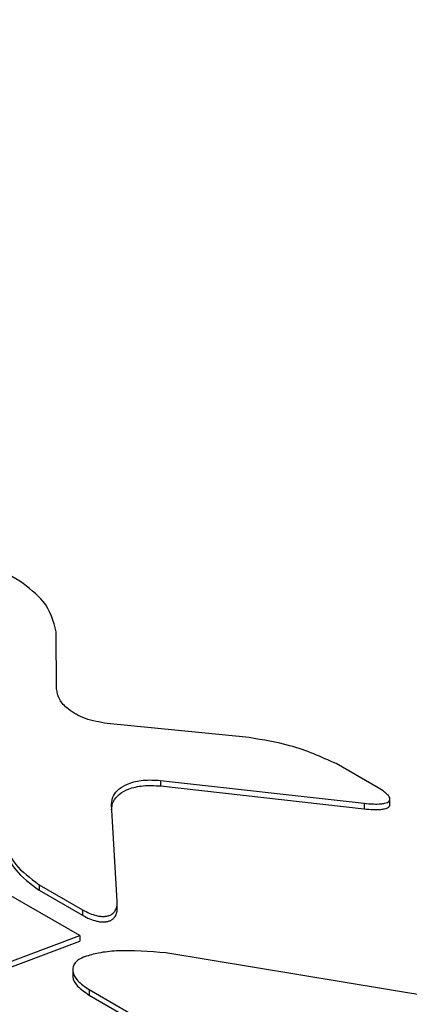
# Paper-space layout 'Sheet1' of a CAD drawing. Header units: millimetres. Extents: x -7 to 413, y -20 to 277.
# Tile 85 of 105: x 322.08 to 323.23, y 241.6 to 244.51. Entities that reach past the tile are written whole.
import ezdxf

# ---------------------------------------------------------------- set-up
doc = ezdxf.new("R2010")
doc.units = ezdxf.units.MM

psp = doc.layouts.new('Sheet1')

# ---------------------------------------------------------------- linework, layer by layer
at = {"color": 7, "linetype": 'Continuous', "lineweight": 25}
for p, q in [((322.256, 241.8032), (318.9195, 243.7293)), ((322.079, 242.8516), (321.9483, 242.927)), ((322.1873, 242.533), (322.1867, 242.7017)), ((322.7565, 242.3888), (322.3375, 242.4303)), ((323.1386, 242.2399), (323.014, 242.3118)), ((322.4945, 242.2623), (323.0968, 242.1946)), ((322.4945, 242.2623), (322.4945, 242.2459)), ((322.4945, 242.2459), (323.0968, 242.1783)), ((323.1731, 242.1885), (323.1731, 242.209)), ((322.3669, 241.9051), (322.3503, 242.1912)), ((323.0968, 242.1946), (323.0968, 242.1783)), ((322.1358, 241.9537), (322.2644, 241.8795)), ((322.1358, 241.9537), (322.1358, 241.9374)), ((322.1358, 241.9374), (322.2644, 241.8632)), ((322.2644, 241.8795), (322.2644, 241.8632)), ((322.367, 241.8827), (322.367, 241.9032)), ((321.9067, 241.6717), (322.256, 241.8032)), ((322.256, 241.8032), (322.256, 241.7869)), ((321.9067, 241.6553), (322.256, 241.7869)), ((323.4301, 241.5999), (322.5106, 241.7518)), ((322.2353, 241.7043), (322.2353, 241.6839)), ((322.284, 241.6434), (322.912, 241.2808)), ((322.284, 241.6434), (322.284, 241.6271)), ((322.284, 241.6271), (322.912, 241.2645))]:
    psp.add_line(p, q, dxfattribs=at)
for points, knots in [([(294.2431, 209.7541), (295.0502, 209.884), (296.6653, 210.144), (299.0284, 210.6392), (301.5107, 211.2518), (304.0787, 212.019), (306.7032, 212.9562), (309.2161, 213.9995), (311.6125, 215.1354), (313.8884, 216.3497), (316.1252, 217.6826), (318.3196, 219.1306), (320.4858, 220.6834), (322.9881, 222.6023), (325.7939, 224.8978), (328.9227, 227.5577), (331.8024, 229.9952), (334.4959, 232.185), (337.0178, 234.1203), (339.6687, 235.9952), (342.1708, 237.5904), (344.4913, 238.9169), (346.5795, 239.999), (348.7642, 241.0165), (351.0434, 241.9587), (353.2802, 242.7667), (355.4554, 243.4475), (357.5426, 244.0239), (358.9766, 244.3498), (359.6933, 244.5127)], [0, 0, 0, 0, 0.027717, 0.05546, 0.083177, 0.117121, 0.151185, 0.185354, 0.219572, 0.253751, 0.287773, 0.32568, 0.363607, 0.401527, 0.462639, 0.523763, 0.584887, 0.631004, 0.677154, 0.723264, 0.769326, 0.800145, 0.831038, 0.861937, 0.892791, 0.923577, 0.949045, 0.974532, 1, 1, 1, 1]), ([(359.7178, 244.4498), (359.0013, 244.2905), (357.5676, 243.9718), (355.4805, 243.4038), (353.3052, 242.7298), (351.0684, 241.927), (348.789, 240.9889), (346.6045, 239.9745), (344.5167, 238.8947), (342.1964, 237.5703), (339.6943, 235.977), (337.0433, 234.1034), (334.5217, 232.169), (331.8283, 229.9798), (328.9487, 227.5424), (325.8202, 224.8819), (323.0146, 222.5856), (320.5125, 220.6655), (318.3462, 219.1116), (316.1516, 217.6619), (313.9142, 216.3271), (311.6374, 215.1106), (309.2402, 213.9722), (306.7265, 212.9258), (304.1015, 211.9845), (301.5328, 211.2124), (299.0494, 210.594), (296.6849, 210.0918), (295.0689, 209.8251), (294.2613, 209.6918)], [0, 0, 0, 0, 0.0254296, 0.0508787, 0.0763087, 0.1070663, 0.1378927, 0.1687637, 0.19963, 0.2304211, 0.2764661, 0.3225589, 0.3686921, 0.4147922, 0.4759156, 0.5370396, 0.5981514, 0.6360842, 0.6740234, 0.7119423, 0.7459924, 0.7801988, 0.8144449, 0.8486418, 0.8827347, 0.9167087, 0.9444636, 0.9722443, 1, 1, 1, 1]), ([(292.1493, 210.7606), (292.6567, 210.8279), (294.0318, 211.0103), (296.2338, 211.4091), (298.7241, 211.9832), (301.1382, 212.664), (303.4634, 213.4379), (305.6812, 214.2922), (307.7901, 215.2175), (309.7978, 216.2028), (311.9826, 217.3877), (314.3059, 218.7904), (316.7371, 220.4192), (319.1665, 222.1897), (321.6032, 224.0933), (324.5282, 226.4948), (327.8402, 229.3013), (331.0153, 231.9349), (333.6526, 233.9937), (335.6922, 235.5011), (337.8195, 236.9673), (340.0522, 238.3842), (342.4163, 239.7359), (344.9194, 241.0106), (347.5556, 242.1937), (350.3075, 243.2832), (352.2441, 243.9105), (353.2109, 244.2236)], [0, 0, 0, 0, 0.0181844, 0.0492811, 0.0804962, 0.1117804, 0.1430495, 0.1741918, 0.2048489, 0.2355321, 0.2661989, 0.3095315, 0.352901, 0.3962582, 0.4461801, 0.4961067, 0.573894, 0.651674, 0.6902418, 0.7288301, 0.7674001, 0.8059431, 0.8446974, 0.883574, 0.9224649, 0.9612895, 1, 1, 1, 1]), ([(353.7204, 243.4113), (353.1227, 243.2531), (351.9274, 242.9368), (349.877, 242.2871), (347.5945, 241.4472), (345.133, 240.3807), (342.7931, 239.2202), (340.5284, 237.9556), (338.3387, 236.5967), (336.213, 235.1529), (334.1786, 233.6636), (331.5449, 231.6183), (328.3767, 228.9906), (325.0757, 226.175), (322.1623, 223.7566), (319.7294, 221.8284), (317.3012, 220.028), (314.8679, 218.3639), (312.5402, 216.9221), (310.3472, 215.6952), (308.3277, 214.6653), (306.2106, 213.6872), (303.9892, 212.7752), (301.6672, 211.9291), (299.2619, 211.146), (296.7904, 210.4175), (295.0914, 209.975), (294.2431, 209.7541)], [0, 0, 0, 0, 0.0237284, 0.0474568, 0.0840997, 0.1208221, 0.1575719, 0.1942522, 0.2331839, 0.2721463, 0.3111292, 0.3500889, 0.4291391, 0.5081986, 0.5591873, 0.6101713, 0.6547022, 0.6992452, 0.7437526, 0.7754838, 0.8072309, 0.8389543, 0.8711102, 0.9033622, 0.9356349, 0.9678637, 1, 1, 1, 1]), ([(322.1867, 242.7017), (322.1784, 242.7329), (322.1635, 242.7882), (322.1047, 242.8323), (322.079, 242.8516)], [0, 0, 0, 0, 0.563426, 1, 1, 1, 1]), ([(322.3375, 242.4303), (322.315, 242.4344), (322.2698, 242.4425), (322.2228, 242.4703), (322.1931, 242.5011), (322.1892, 242.5224), (322.1873, 242.533)], [0, 0, 0, 0, 0.278634, 0.559995, 0.780883, 1, 1, 1, 1]), ([(323.014, 242.3118), (322.9702, 242.3316), (322.8924, 242.3667), (322.7978, 242.3821), (322.7565, 242.3888)], [0, 0, 0, 0, 0.564096, 1, 1, 1, 1]), ([(322.3503, 242.1912), (322.3509, 242.1997), (322.3523, 242.216), (322.3707, 242.2377), (322.4009, 242.2547), (322.4445, 242.2651), (322.4773, 242.2632), (322.4945, 242.2623)], [0, 0, 0, 0, 0.19973, 0.381638, 0.556418, 0.767092, 1, 1, 1, 1]), ([(322.3503, 242.1749), (322.3509, 242.1834), (322.3523, 242.1997), (322.3707, 242.2214), (322.4009, 242.2384), (322.4445, 242.2488), (322.4773, 242.2469), (322.4945, 242.2459)], [0, 0, 0, 0, 0.19973, 0.381638, 0.556418, 0.767092, 1, 1, 1, 1]), ([(323.0968, 242.1946), (323.106, 242.1937), (323.1224, 242.1921), (323.143, 242.1923), (323.1568, 242.1943), (323.1655, 242.1969), (323.1712, 242.2008), (323.1736, 242.2057), (323.1726, 242.2114), (323.1676, 242.2191), (323.1564, 242.229), (323.145, 242.236), (323.1386, 242.2399)], [0, 0, 0, 0, 0.178232, 0.316179, 0.388344, 0.447922, 0.50009, 0.552284, 0.611865, 0.684041, 0.821945, 1, 1, 1, 1]), ([(323.0968, 242.1783), (323.106, 242.1774), (323.1224, 242.1758), (323.143, 242.176), (323.1568, 242.1779), (323.1655, 242.1806), (323.1711, 242.1845), (323.1733, 242.1881), (323.1729, 242.1901), (323.1728, 242.1906)], [0, 0, 0, 0, 0.314137, 0.5572708, 0.6844622, 0.78947, 0.8814158, 0.9734086, 1, 1, 1, 1]), ([(322.0268, 242.1036), (322.0356, 242.0725), (322.051, 242.0171), (322.11, 241.973), (322.1358, 241.9537)], [0, 0, 0, 0, 0.563152, 1, 1, 1, 1]), ([(322.0268, 242.0873), (322.0356, 242.0561), (322.051, 242.0008), (322.11, 241.9566), (322.1358, 241.9374)], [0, 0, 0, 0, 0.563152, 1, 1, 1, 1]), ([(322.2644, 241.8795), (322.2713, 241.8758), (322.2838, 241.869), (322.3023, 241.8627), (322.3172, 241.86), (322.3287, 241.8596), (322.3391, 241.8611), (322.348, 241.8645), (322.3554, 241.8696), (322.3621, 241.8777), (322.3668, 241.8898), (322.3669, 241.8997), (322.3669, 241.9051)], [0, 0, 0, 0, 0.166646, 0.30074, 0.374942, 0.440034, 0.500098, 0.56016, 0.625269, 0.699464, 0.833492, 1, 1, 1, 1]), ([(322.2644, 241.8632), (322.2713, 241.8594), (322.2838, 241.8527), (322.3023, 241.8464), (322.3172, 241.8437), (322.3287, 241.8433), (322.3391, 241.8448), (322.348, 241.8481), (322.3554, 241.8532), (322.3621, 241.8613), (322.3664, 241.8721), (322.3665, 241.8807), (322.3666, 241.8848)], [0, 0, 0, 0, 0.173755, 0.313571, 0.390938, 0.458806, 0.521433, 0.584058, 0.651944, 0.729304, 0.86905, 1, 1, 1, 1]), ([(322.2704, 241.7408), (322.2645, 241.7382), (322.253, 241.7331), (322.2415, 241.7224), (322.2354, 241.7103), (322.2346, 241.6923), (322.2478, 241.6677), (322.2713, 241.6519), (322.284, 241.6434)], [0, 0, 0, 0, 0.113934, 0.222497, 0.331827, 0.446489, 0.701192, 1, 1, 1, 1]), ([(322.5106, 241.7518), (322.4618, 241.7561), (322.3952, 241.7618), (322.3135, 241.7532), (322.2839, 241.7447), (322.2704, 241.7408)], [0, 0, 0, 0, 0.597651, 0.815553, 1, 1, 1, 1]), ([(322.2359, 241.6859), (322.2357, 241.6844), (322.2347, 241.6733), (322.2484, 241.6514), (322.2715, 241.6356), (322.284, 241.6271)], [0, 0, 0, 0, 0.069624, 0.497745, 1, 1, 1, 1])]:
    psp.add_open_spline(points, degree=3, knots=knots, dxfattribs=at)

doc.saveas('drawing.dxf')
